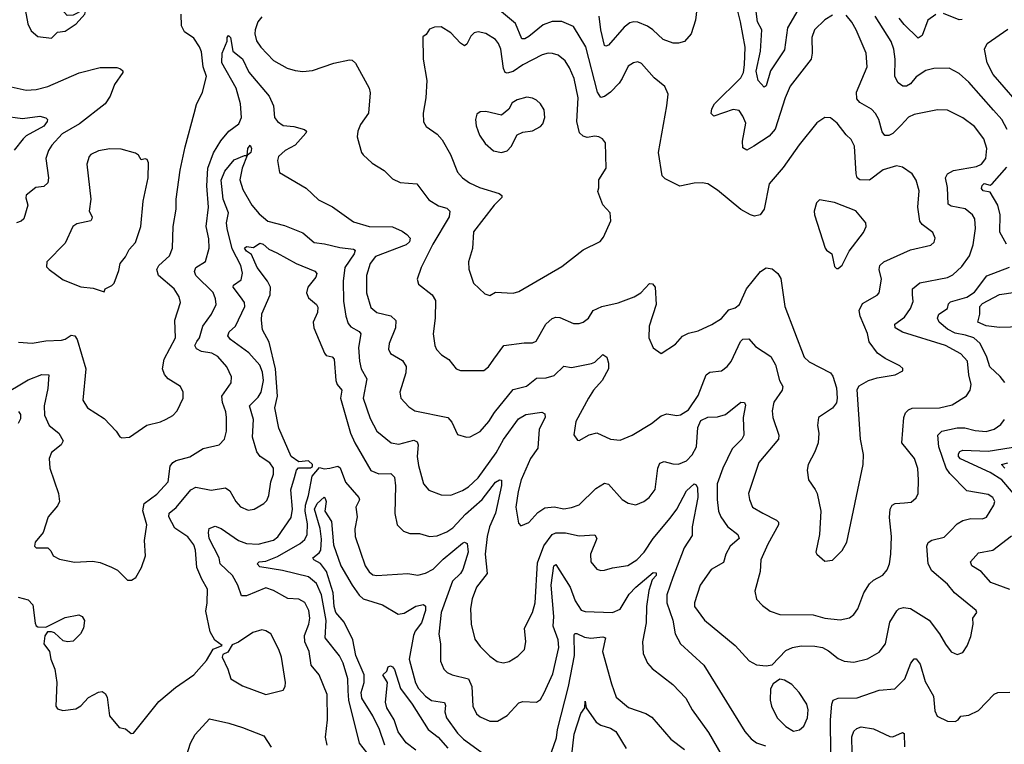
# Model space of a CAD drawing. Extents: x 1245432 to 1420865, y 606325 to 671314.
# Tile 53 of 256: x 1276551 to 1281607, y 650299 to 654017. Entities that reach past the tile are written whole.
import ezdxf

# ---------------------------------------------------------------- set-up
doc = ezdxf.new("R2010")
doc.units = 0

msp = doc.modelspace()

# ---------------------------------------------------------------- linework, layer by layer
at = {"layer": '0CON20XD'}
for points in [[(1280547.6, 654065), (1280494, 653975), (1280478.5, 653861.5), (1280406.7, 653755), (1280385, 653677.5), (1280375, 653670.6), (1280342.6, 653705), (1280333.3, 653753.3), (1280355.6, 653855.6), (1280362.1, 653965), (1280340.6, 654005), (1280309.2, 654245)], [(1280725, 654039.4), (1280685, 654015.6), (1280632.5, 653965), (1280619.6, 653925), (1280621.5, 653845), (1280615.4, 653815), (1280508.2, 653675), (1280481.5, 653615), (1280430.6, 653455), (1280400.3, 653419.7), (1280321.9, 653368.1), (1280285, 653346.5), (1280265, 653358.8), (1280262.7, 653392.7), (1280279.3, 653485), (1280265, 653521.9), (1280245, 653550.9), (1280215, 653555.8), (1280115, 653522.5), (1280102.7, 653535), (1280105, 653560), (1280119.6, 653585), (1280255, 653717.9), (1280267.6, 653745), (1280273.9, 653785), (1280276.8, 653875), (1280253.4, 654005), (1280217.9, 654145)], [(1276715, 653922.5), (1276745, 653952), (1276785, 653957.5), (1276841.2, 653995), (1276886, 654045), (1276890, 654065), (1276875, 654066), (1276825, 654040), (1276795, 654037.5), (1276739.3, 654099.3), (1276705.7, 654115.7), (1276638.3, 654111.7), (1276607.5, 654105), (1276591.2, 654095), (1276579.3, 654069.3), (1276593.3, 653995), (1276609.3, 653959.3), (1276645, 653930), (1276715, 653922.5)], [(1280034.3, 654115), (1280021.5, 654015), (1279999.1, 653945), (1279965, 653905.4), (1279935, 653896.9), (1279907, 653897), (1279855.7, 653915), (1279803.1, 653965), (1279775, 653982.9), (1279725.7, 654004.3), (1279705, 654005.5), (1279685, 654000), (1279655, 653978.2), (1279575, 653886.7), (1279560.5, 653880.5), (1279553.8, 653885), (1279535.3, 653965), (1279526.8, 654035)], [(1276545, 652362), (1276615, 652357.5), (1276685, 652368.9), (1276765, 652371.8), (1276785, 652376.9), (1276815, 652398.5), (1276835, 652394.3), (1276846, 652376), (1276890.6, 652225), (1276876, 652065), (1276900, 652025), (1276985, 651970.8), (1277046.2, 651905), (1277065, 651876.7), (1277075, 651871.2), (1277115, 651874), (1277203.7, 651936.3), (1277275, 651953.1), (1277303.1, 651966.9), (1277336.7, 651985), (1277360.5, 652009.5), (1277390, 652075), (1277390, 652105), (1277377.5, 652135), (1277313.9, 652173.9), (1277295, 652196), (1277284.5, 652225), (1277292.7, 652275), (1277350.8, 652385), (1277348.2, 652475), (1277377.1, 652565), (1277369.4, 652595), (1277343.5, 652635), (1277264.7, 652704.7), (1277254.5, 652735), (1277265.5, 652755), (1277321.2, 652805), (1277336.2, 652845), (1277338.4, 652955), (1277355.3, 653044.7), (1277353.9, 653095), (1277375.4, 653245), (1277400, 653365), (1277447.5, 653535), (1277458.3, 653581.7), (1277489.2, 653645), (1277510, 653725), (1277492.5, 653775), (1277485, 653852.5), (1277475, 653878), (1277445, 653922.2), (1277397.1, 653955), (1277382.5, 653985), (1277379.5, 654045)], [(1280174.4, 652505), (1280192.6, 652527.4), (1280225, 652538.2), (1280247.1, 652555), (1280282.9, 652635), (1280354.7, 652725.3), (1280385, 652743.1), (1280415, 652738.6), (1280444.2, 652715), (1280459.3, 652689.3), (1280480.5, 652545), (1280580, 652285), (1280605, 652261.9), (1280714.6, 652204.6), (1280727.4, 652187.4), (1280745, 652127.5), (1280749.3, 652075), (1280745, 652050), (1280725, 652024.2), (1280653.3, 651975), (1280648, 651935), (1280654.4, 651894.4), (1280651.1, 651845), (1280635, 651800), (1280600.8, 651735), (1280594.2, 651705), (1280602.5, 651655), (1280635.6, 651605.6), (1280645.8, 651585), (1280665.8, 651495), (1280658, 651375), (1280640, 651285), (1280643.9, 651273.9), (1280685, 651237.5), (1280725, 651243.3), (1280775, 651293.3), (1280798.8, 651335), (1280882.5, 651735), (1280884.4, 651785.6), (1280869.6, 651865), (1280851.2, 652118.8), (1280862.7, 652137.3), (1280910, 652165), (1280955, 652179.4), (1281047.5, 652195), (1281086.7, 652215), (1281086.1, 652226.1), (1281070.5, 652240.5), (1280995, 652277.5), (1280956.3, 652306.3), (1280913.4, 652363.4), (1280905, 652406.2), (1280866.8, 652495), (1280862.9, 652525), (1280879.7, 652560.3), (1280955, 652602.5), (1280964.3, 652615), (1280976.4, 652685), (1280965.4, 652735), (1280968.5, 652755), (1280989.2, 652775), (1281125, 652835.5), (1281230.3, 652859.7), (1281247.5, 652875), (1281252.5, 652895), (1281240, 652925), (1281186.1, 652966.1), (1281173.4, 652983.4), (1281163.8, 653055), (1281169.4, 653139.4), (1281155, 653193.3), (1281135, 653225.8), (1281085, 653260.8), (1281053, 653267), (1280985, 653245.7), (1280915.9, 653194.1), (1280865, 653195.5), (1280852.2, 653205), (1280846.2, 653225), (1280837.8, 653367.8), (1280821.2, 653401.2), (1280796, 653426), (1280748.6, 653485), (1280715, 653512.5), (1280685, 653514.2), (1280645, 653487.1), (1280554.5, 653375), (1280472.3, 653257.7), (1280399.2, 653175), (1280374.2, 653045), (1280353.3, 653015), (1280325, 653009.2), (1280303.8, 653015), (1280255, 653043.3), (1280135, 653141.4), (1280085, 653174), (1280055, 653180), (1280015, 653178.1), (1279941.7, 653161.7), (1279865, 653200.8), (1279850, 653215), (1279831.9, 653335), (1279873.8, 653575), (1279881.2, 653635), (1279864.1, 653674.1), (1279809.2, 653719.2), (1279745, 653792), (1279725, 653800), (1279702.5, 653795), (1279675, 653778.8), (1279645.8, 653714.2), (1279629.1, 653690.9), (1279585.8, 653644.2), (1279555, 653621.9), (1279535, 653617.1), (1279518.2, 653645), (1279457.9, 653877.9), (1279395, 653981.5), (1279335, 654007.5), (1279285, 654007.5), (1279239.2, 653990.8), (1279165, 653930.9), (1279145, 653919.2), (1279128.9, 653918.9), (1279097.4, 653997.4), (1279015.5, 654065)], [(1281255, 654042.9), (1281215, 654014.4), (1281185.2, 653935), (1281165, 653922.7), (1281092.4, 653992.4), (1281066.9, 654025)], [(1281391.7, 654018.3), (1281375, 654015.7), (1281295, 654047.9)], [(1277022.5, 651207.5), (1277052.5, 651192.5), (1277105, 651141.2), (1277125, 651140), (1277146.7, 651155), (1277176, 651205), (1277196.7, 651265), (1277192, 651345), (1277203.9, 651425), (1277184.2, 651495.8), (1277190, 651535), (1277255, 651582.9), (1277313.1, 651645), (1277323.8, 651725), (1277336.9, 651745), (1277355, 651755.4), (1277425, 651773.1), (1277494.1, 651815.9), (1277575, 651834.5), (1277602.7, 651865), (1277613.8, 651905), (1277613.8, 651975), (1277609.6, 652005), (1277592.2, 652052.2), (1277589.6, 652085), (1277637.4, 652152.6), (1277639.5, 652185), (1277614.7, 652234.7), (1277568.9, 652288.9), (1277537.5, 652305), (1277484.8, 652314.8), (1277458.6, 652328.6), (1277450, 652345), (1277461.5, 652365), (1277474.6, 652385), (1277492, 652445), (1277536.9, 652505), (1277560.4, 652555), (1277557.1, 652585), (1277545, 652616.9), (1277456.2, 652705), (1277447.9, 652725), (1277455.6, 652745), (1277504.5, 652775.5), (1277523.5, 652845), (1277522.8, 652892.8), (1277509.5, 652955), (1277521.1, 653055), (1277512.9, 653165), (1277517.8, 653255), (1277545.8, 653334.2), (1277584.2, 653395.8), (1277625, 653444.4), (1277677.1, 653482.9), (1277690.4, 653515), (1277685.5, 653584.5), (1277662.6, 653665), (1277589.5, 653795), (1277590.5, 653845), (1277616.4, 653906.4), (1277616, 653925), (1277623.8, 653935), (1277634, 653925), (1277645.5, 653855), (1277695, 653815.5), (1277727.5, 653747.5), (1277831.8, 653625), (1277853.8, 653575), (1277860, 653515), (1277874.4, 653495), (1277903.8, 653473.8), (1277958.5, 653468.5), (1278014.1, 653454.1), (1278023.8, 653445), (1278020.8, 653435), (1277965, 653372.2), (1277914, 653345), (1277880.8, 653315), (1277875.8, 653295), (1277885, 653233.3), (1278022.6, 653152.6), (1278085, 653092.9), (1278156.6, 653056.6), (1278265, 652978.9), (1278345, 652956), (1278465, 652954.5), (1278515, 652932.2), (1278538.6, 652915), (1278555.7, 652895), (1278553.6, 652876.4), (1278535, 652862.1), (1278378.8, 652801.2), (1278351.1, 652765), (1278332.5, 652705), (1278332.4, 652615), (1278355, 652539.4), (1278385, 652514.6), (1278456.7, 652496.7), (1278482.6, 652472.6), (1278480.4, 652435), (1278448.9, 652355), (1278445.7, 652325.7), (1278455, 652304.2), (1278517.3, 652267.3), (1278535, 652236.7), (1278534.6, 652205), (1278503.5, 652105), (1278508.6, 652075), (1278549.8, 652029.8), (1278580.4, 652010.4), (1278750, 651975), (1278771.1, 651951.1), (1278798.8, 651888.8), (1278845, 651874.2), (1278865, 651875.8), (1278915, 651904.4), (1278959.5, 651955), (1278989.4, 652000.6), (1279085, 652118.9), (1279153.4, 652136.6), (1279205, 652177.5), (1279255, 652179.1), (1279295, 652190.9), (1279345, 652238.6), (1279385, 652232.5), (1279488.2, 652251.8), (1279505, 652260), (1279545, 652298), (1279565.6, 652285.6), (1279575.4, 652255), (1279574.6, 652225), (1279542.8, 652165), (1279498.2, 652115), (1279472.1, 652075), (1279407.5, 651955), (1279396.4, 651886.4), (1279415, 651860), (1279425, 651857.5), (1279475, 651886), (1279515, 651896), (1279585, 651864.5), (1279635, 651858.6), (1279695.5, 651884.5), (1279795, 651944.4), (1279845, 651983.3), (1279875, 651994.4), (1279905, 651989.4), (1279925, 651985.6), (1279945, 651990), (1279985, 652014.5), (1280035, 652089.2), (1280076.2, 652193.8), (1280095, 652208.1), (1280155, 652215.6), (1280185, 652237.1), (1280205, 652262.5), (1280253.1, 652365), (1280265, 652377.8), (1280295, 652380), (1280329.1, 652339.1), (1280407.7, 652287.8), (1280431.8, 652245), (1280453.6, 652165), (1280470.6, 652135), (1280466.9, 652115), (1280424.5, 652055), (1280415, 652010), (1280417.9, 651975), (1280449.6, 651885), (1280448.5, 651865), (1280347.3, 651745), (1280294.4, 651585), (1280298.6, 651555), (1280314.2, 651515), (1280367.5, 651485), (1280438.3, 651448.3), (1280447.8, 651437.8), (1280448.5, 651425), (1280392.7, 651325), (1280357.8, 651245), (1280354.4, 651185), (1280326, 651085), (1280334.2, 651044.2), (1280365, 651011.2), (1280405, 650981.2), (1280455, 650964.3), (1280625, 650963.5), (1280685, 650946.7), (1280765, 650937.8), (1280812, 650948), (1280834.6, 650965.4), (1280855.4, 650994.6), (1280886.7, 651075), (1280915, 651121.4), (1280935, 651140), (1280983.1, 651166.9), (1281006.1, 651193.9), (1281017.5, 651225), (1281024.6, 651275), (1281028.5, 651365), (1281017.4, 651462.6), (1281020.6, 651505), (1281032, 651525), (1281046.5, 651533.5), (1281095, 651536.9), (1281129.5, 651540.5), (1281155, 651563.3), (1281164.5, 651585.5), (1281166.9, 651655), (1281163.8, 651713.8), (1281145.6, 651765), (1281081.5, 651845), (1281090.9, 651975), (1281100.7, 651999.3), (1281114.7, 652015.3), (1281135, 652022.8), (1281275, 652025.2), (1281339.5, 652040.5), (1281414, 652086), (1281431.5, 652115), (1281437.9, 652145), (1281425.3, 652195), (1281417.6, 652265), (1281385, 652302), (1281305, 652344.7), (1281085, 652412.9), (1281046.5, 652435), (1281044.4, 652455), (1281095, 652490), (1281126.5, 652535), (1281138.8, 652571.2), (1281135.9, 652605.9), (1281136.2, 652635), (1281172.8, 652667.2), (1281315, 652694.6), (1281343, 652707), (1281389.6, 652750.4), (1281429.5, 652805), (1281448.3, 652861.7), (1281458.8, 652945), (1281455.5, 652995), (1281444.4, 653015), (1281406.3, 653046.3), (1281335, 653060.4), (1281319.4, 653069.4), (1281316.2, 653155), (1281305.5, 653205), (1281315.6, 653225), (1281346.9, 653243.1), (1281465, 653263.9), (1281490.6, 653275), (1281512, 653305), (1281517.2, 653355), (1281502.5, 653405), (1281455, 653468.8), (1281395, 653512.5), (1281315, 653552.1), (1281265, 653553.6), (1281145, 653529.6), (1281115, 653516.4), (1281078.5, 653475), (1281035, 653432.5), (1281015, 653422.3), (1280993.1, 653423.1), (1280980.9, 653440.9), (1280963.2, 653505), (1280946.2, 653536.2), (1280925, 653558.2), (1280865, 653592.7), (1280850.6, 653610.6), (1280847.7, 653645), (1280902.9, 653775), (1280898.2, 653845), (1280847.5, 653965), (1280825, 654004.3), (1280795, 654040.8)], [(1277795, 654031.8), (1277774.7, 654005), (1277760.3, 653965), (1277758.8, 653945), (1277768, 653908), (1277788.8, 653875), (1277855, 653808.1), (1277925, 653767.5), (1277966.5, 653756.5), (1278005, 653751.5), (1278055, 653755.5), (1278165, 653794.4), (1278245, 653811.2), (1278258.3, 653808.3), (1278275, 653793.3), (1278345.4, 653665.4), (1278351.3, 653641.3), (1278342.4, 653537.6), (1278301.3, 653478.7), (1278288, 653445), (1278284.3, 653415), (1278295, 653377.5), (1278306.2, 653335), (1278315, 653323.3), (1278361.2, 653281.2), (1278422.9, 653242.9), (1278465, 653200), (1278505, 653180.8), (1278590, 653175), (1278652.7, 653092.7), (1278701.1, 653061.1), (1278745, 653049.4), (1278760, 653035), (1278757.3, 653005), (1278672.8, 652865), (1278613.5, 652745), (1278592.5, 652685), (1278599.7, 652659.7), (1278668.6, 652605), (1278686.1, 652576.1), (1278685.4, 652484.6), (1278674.3, 652405), (1278682.2, 652345), (1278691.4, 652325), (1278717.7, 652297.7), (1278755, 652273.3), (1278793.3, 652225), (1278815, 652216.7), (1278935, 652216.2), (1278958, 652235), (1278985.3, 652274.7), (1279036.7, 652345), (1279141.2, 652358.8), (1279185, 652357.8), (1279203, 652367), (1279253.1, 652455), (1279286.2, 652483.8), (1279305, 652490), (1279325, 652488.1), (1279395, 652457.5), (1279425, 652457.5), (1279445, 652464.3), (1279472.5, 652485), (1279496.2, 652525), (1279540, 652545), (1279625, 652564.5), (1279705.8, 652595), (1279741.2, 652615), (1279785, 652663.3), (1279800.7, 652660.7), (1279813.9, 652643.9), (1279819.1, 652555), (1279783.3, 652445), (1279782, 652385), (1279805, 652333.3), (1279845, 652303.3), (1279918.6, 652351.4), (1279955, 652392.9), (1279985, 652408.2), (1280035, 652419.4), (1280105, 652451.9), (1280155, 652483.1), (1280174.4, 652505)], [(1281622.6, 653452.6), (1281594.5, 653505), (1281552.4, 653552.4), (1281425, 653696.4), (1281375, 653741.5), (1281325, 653767.8), (1281245, 653765.6), (1281205, 653755.6), (1281155, 653723.5), (1281125, 653687.8), (1281105, 653675.6), (1281085.6, 653675.6), (1281062.8, 653692.8), (1281045.5, 653725), (1281047.6, 653815), (1281040, 653865), (1281025.8, 653905), (1280944.1, 654035)], [(1278965, 652601.2), (1278995, 652618.8), (1279085, 652614.2), (1279115, 652622.9), (1279335, 652750), (1279444.6, 652835.4), (1279531.9, 652878.1), (1279549.1, 652900.9), (1279586, 652985), (1279583.8, 653025), (1279545.9, 653065.9), (1279520, 653135), (1279525.9, 653154.1), (1279525.6, 653194.4), (1279562, 653255), (1279559.2, 653385), (1279543.8, 653405), (1279525.5, 653415.5), (1279505, 653419.4), (1279465, 653412.2), (1279445, 653418.5), (1279426.5, 653436.5), (1279412.6, 653495), (1279418.6, 653615), (1279397.8, 653715), (1279375, 653769.2), (1279352.2, 653805), (1279315.8, 653835), (1279286.6, 653843.4), (1279265, 653844.6), (1279235, 653836.2), (1279135, 653785.3), (1279085, 653751.6), (1279055, 653741.8), (1279045, 653745.8), (1279035.8, 653765.8), (1279021.5, 653865), (1279010, 653895), (1278994.3, 653915), (1278945, 653945.5), (1278905, 653954.3), (1278885, 653950), (1278868.3, 653931.7), (1278848, 653892), (1278835, 653882.5), (1278815, 653895.7), (1278765, 653949.6), (1278715, 653980), (1278681.3, 653978.7), (1278655, 653967.5), (1278638.8, 653941.2), (1278621.7, 653928.3), (1278623.5, 653815), (1278642.1, 653705), (1278636.4, 653615), (1278622.4, 653537.6), (1278625, 653492.5), (1278637.9, 653467.9), (1278695, 653429.2), (1278719.8, 653399.8), (1278763.3, 653325), (1278800, 653235), (1278824.6, 653204.6), (1278860.2, 653180.2), (1278912, 653155), (1279012.5, 653125), (1279026.7, 653115), (1279026.2, 653105), (1278986.9, 653065), (1278881.9, 652928.1), (1278877.2, 652842.8), (1278855.7, 652775), (1278857.3, 652737.3), (1278882, 652665), (1278939.7, 652609.7), (1278965, 652601.2)], [(1281663.6, 653605), (1281550, 653735), (1281518.8, 653795), (1281505.7, 653865), (1281518.8, 653895), (1281625, 653967.9)], [(1276412.4, 653692.4), (1276585, 653655.5), (1276635, 653659.1), (1276695, 653674.5), (1276856.2, 653743.8), (1276965, 653771.5), (1277050.6, 653770.6), (1277068.8, 653765), (1277080, 653755), (1277080, 653745), (1277037.1, 653685), (1277016, 653625), (1276990.8, 653585), (1276857.6, 653482.4), (1276769.5, 653430.5), (1276716.6, 653373.4), (1276698.9, 653345), (1276685.4, 653305), (1276698.5, 653205), (1276695, 653178.8), (1276675, 653160), (1276634.7, 653155.3), (1276585, 653115.8), (1276582.8, 653102.8), (1276593.3, 653065), (1276572.5, 652995), (1276557.9, 652982.1), (1276535, 652974.5)], [(1279025, 653335.8), (1279055, 653344), (1279074.2, 653365.8), (1279105, 653426.7), (1279135, 653440), (1279185, 653446.2), (1279225, 653468), (1279238.3, 653481.7), (1279248.6, 653515), (1279244.2, 653555), (1279226.2, 653585), (1279204.2, 653604.2), (1279185, 653614), (1279155, 653618.6), (1279105, 653605.6), (1279079.5, 653590.5), (1279062.5, 653557.5), (1279025, 653526.2), (1278945, 653545.7), (1278915, 653544), (1278898.8, 653531.2), (1278892.5, 653505), (1278895, 653472.5), (1278912.9, 653425), (1278940.7, 653380.7), (1278985, 653344.2), (1279025, 653335.8)], [(1276465, 653522.9), (1276565, 653509.4), (1276655, 653522.4), (1276685, 653513.1), (1276693.1, 653505), (1276692.7, 653495), (1276675, 653469.7), (1276585, 653420.4), (1276568.7, 653405), (1276522.2, 653347.8)], [(1276543.8, 651053.8), (1276595, 651040), (1276618.6, 651015), (1276629.7, 650919.7), (1276635.7, 650905.7), (1276645, 650901.4), (1276685, 650900), (1276785, 650948.9), (1276855, 650963.3), (1276872.5, 650955), (1276883.6, 650933.6), (1276878, 650895), (1276864, 650865), (1276825, 650828.6), (1276796.2, 650823.8), (1276775, 650830), (1276729.8, 650869.8), (1276714.1, 650875.9), (1276694.2, 650875.8), (1276680, 650855), (1276675.8, 650815), (1276703.8, 650775), (1276711.2, 650735), (1276730.8, 650685), (1276742.5, 650615), (1276736.7, 650495), (1276745, 650480), (1276772.3, 650472.3), (1276839.7, 650480.3), (1276865, 650495.8), (1276905, 650538.8), (1276955, 650566.2), (1276975, 650568.8), (1276989.7, 650559.7), (1277000.6, 650540.6), (1277012.2, 650445), (1277062.5, 650385), (1277095, 650377.5), (1277123.8, 650353.8), (1277135, 650356), (1277265, 650518), (1277350.4, 650589.6), (1277445.6, 650655), (1277510.7, 650729.3), (1277545, 650787.5), (1277590, 650805), (1277552.5, 650832.5), (1277529.6, 650875), (1277507.4, 650982.6), (1277514.5, 651025), (1277515.6, 651095), (1277485.7, 651145.7), (1277461.4, 651205), (1277454.7, 651295), (1277445, 651322.9), (1277415, 651363.2), (1277348.4, 651408.4), (1277316.7, 651465), (1277317.9, 651485), (1277355, 651513.8), (1277430, 651605), (1277455, 651618.1), (1277535, 651603.1), (1277608.8, 651615), (1277629.9, 651599.9), (1277660.9, 651545), (1277685, 651517.8), (1277725, 651499.5), (1277755, 651504.5), (1277805.4, 651534.6), (1277820.2, 651549.8), (1277830.9, 651575), (1277841.1, 651645), (1277855.3, 651685), (1277855.3, 651715), (1277835, 651743.1), (1277786.7, 651775), (1277769.6, 651799.6), (1277746.2, 651875), (1277751.1, 651965), (1277731.1, 652035), (1277775, 652080.4), (1277790.3, 652105), (1277802.7, 652165), (1277798.8, 652208.8), (1277785, 652244.4), (1277727.6, 652307.6), (1277633.5, 652375), (1277619.5, 652395), (1277626.7, 652415), (1277659.2, 652445), (1277706.7, 652545), (1277705.5, 652565), (1277685.2, 652595.2), (1277646.7, 652645), (1277648.6, 652655), (1277688.4, 652681.6), (1277694.6, 652715.4), (1277686.3, 652755), (1277641.7, 652841.7), (1277616.7, 652945), (1277613.5, 652975), (1277623.3, 653025), (1277595.8, 653095), (1277586.2, 653193.8), (1277605, 653240), (1277652.7, 653297.3), (1277705, 653320), (1277720, 653320), (1277721.9, 653355), (1277735, 653373.1), (1277741.6, 653355), (1277738.9, 653335), (1277720, 653320), (1277692.8, 653255), (1277681.1, 653195), (1277697.3, 653145), (1277743.8, 653065), (1277780.9, 653020.9), (1277825, 652982.5), (1277911.1, 652961.1), (1278005, 652922.5), (1278062.7, 652872.7), (1278117, 652867), (1278195, 652848.5), (1278265, 652840), (1278273.6, 652833.6), (1278268.8, 652815), (1278220.3, 652745), (1278212.5, 652675), (1278213.3, 652573.3), (1278225.9, 652495.9), (1278238.2, 652458.2), (1278250.9, 652440.9), (1278295, 652416.4), (1278302.5, 652405), (1278291.3, 652335), (1278295.4, 652265), (1278304.4, 652225), (1278333.9, 652173.9), (1278314.7, 652075), (1278351.2, 651971.2), (1278385.9, 651905.9), (1278458, 651845), (1278498.6, 651838.6), (1278575, 651858.5), (1278591.4, 651851.4), (1278597.5, 651835), (1278592.5, 651775), (1278598.9, 651728.9), (1278625.5, 651635.5), (1278652.5, 651602.5), (1278715, 651578.6), (1278765, 651576.5), (1278825, 651600.8), (1278855, 651619.6), (1278905, 651666.5), (1278997.1, 651795), (1279035, 651863.3), (1279111.9, 651968.1), (1279149.7, 651990.3), (1279232.6, 652002.6), (1279248.6, 651995), (1279250, 651975), (1279218.4, 651915), (1279212.2, 651817.8), (1279173.8, 651765), (1279126.9, 651655), (1279111.1, 651595), (1279099.6, 651515), (1279112.7, 651432.7), (1279125, 651420), (1279165, 651437.5), (1279211.2, 651488.8), (1279247.4, 651512.6), (1279295, 651517.3), (1279345, 651507.7), (1279385, 651513.6), (1279425, 651526.7), (1279509.2, 651610.8), (1279555, 651639.4), (1279575, 651632.9), (1279644.2, 651555), (1279675, 651535.8), (1279715, 651528.1), (1279755.4, 651544.6), (1279782.9, 651565), (1279813.7, 651606.3), (1279828.2, 651715), (1279839.1, 651740.9), (1279860.9, 651749.1), (1279905, 651737.3), (1279935, 651736.5), (1279975, 651753.8), (1280005, 651783.8), (1280026.7, 651825), (1280033, 651925), (1280049.8, 651960.2), (1280085, 651977.8), (1280135, 651979.2), (1280175, 651990.6), (1280255, 652054.4), (1280272.9, 652052.9), (1280278.9, 652038.9), (1280265.7, 651975), (1280269.6, 651885), (1280259.6, 651865), (1280209.4, 651815), (1280161.8, 651715), (1280132.2, 651635), (1280132, 651555), (1280140.4, 651495), (1280151.8, 651465), (1280185.6, 651415.6), (1280239.4, 651375), (1280245.6, 651355), (1280199.2, 651315), (1280178, 651275), (1280165, 651231.9), (1280102.5, 651195), (1280045.7, 651115), (1280015.6, 651025), (1280015.7, 651005), (1280068.1, 650935), (1280225, 650805.6), (1280297.5, 650727.5), (1280335, 650705.6), (1280385, 650701.1), (1280415, 650705.8), (1280485, 650779.4), (1280520, 650795), (1280565, 650803.5), (1280635, 650802.5), (1280673.3, 650795), (1280705, 650778.9), (1280755, 650738.1), (1280784.5, 650724.5), (1280835, 650720), (1280905, 650737.8), (1280965, 650771.5), (1280996.5, 650815), (1281019.5, 650925), (1281055, 650984.2), (1281065.5, 650994.5), (1281089.7, 651000.3), (1281125, 650995.6), (1281221.4, 650935), (1281275, 650866.2), (1281305, 650812), (1281335, 650773.8), (1281365, 650758.8), (1281395, 650770), (1281416.9, 650803.1), (1281435, 650852.5), (1281446.7, 650915), (1281445.8, 650945), (1281466, 650975), (1281463.3, 650985), (1281351.9, 651075), (1281315, 651119.5), (1281235, 651189.5), (1281216.2, 651225), (1281209.4, 651315), (1281216.4, 651333.6), (1281234.7, 651345.3), (1281298.4, 651361.6), (1281332.5, 651395), (1281365, 651430.5), (1281395, 651447.5), (1281435, 651456.7), (1281495, 651455.6), (1281515.4, 651464.6), (1281554.3, 651525), (1281558.9, 651545), (1281548.1, 651565), (1281525, 651580), (1281415, 651599.1), (1281327.7, 651687.7), (1281309.6, 651715), (1281271, 651825), (1281265.6, 651885), (1281286, 651905), (1281365, 651922.5), (1281405, 651922.4), (1281458.3, 651908.3), (1281515, 651903.5), (1281554.7, 651915.3), (1281590.1, 651939.9), (1281608.9, 651965)], [(1276985, 652620), (1276990, 652635), (1277025, 652652.5), (1277036.2, 652665), (1277060.5, 652729.5), (1277066.7, 652765), (1277095, 652800), (1277112.9, 652837.1), (1277146.5, 652873.5), (1277173.1, 652955), (1277184.6, 653085), (1277211.5, 653205), (1277212.3, 653282.3), (1277205, 653300), (1277195, 653303.3), (1277175, 653297.5), (1277160.8, 653320.8), (1277145, 653332), (1277073, 653353), (1277014.3, 653354.3), (1276955, 653344.4), (1276916.2, 653325), (1276908, 653315), (1276896.7, 653275), (1276917.1, 653095), (1276908.6, 653035), (1276923.8, 653005), (1276921.2, 652995), (1276915.6, 652984.4), (1276845, 652969.2), (1276823.8, 652956.2), (1276785, 652870.8), (1276690, 652775), (1276688.3, 652748.3), (1276702.5, 652735), (1276775, 652682), (1276865, 652646.7), (1276928.3, 652638.3), (1276985, 652620)], [(1281619.2, 652865), (1281585, 652926.2), (1281586.1, 653016.1), (1281574.7, 653065), (1281535, 653131.6), (1281498.3, 653138.3), (1281490.3, 653150.3), (1281493.4, 653166.6), (1281504.5, 653175.5), (1281535, 653167.1), (1281545, 653174.1), (1281620.3, 653259.7)], [(1280755, 652740), (1280775, 652757.5), (1280810.3, 652829.7), (1280883.8, 652925), (1280898, 652955), (1280896.2, 652975), (1280845, 653035.8), (1280735, 653079.2), (1280658.3, 653091.7), (1280643.6, 653076.4), (1280631.2, 653035), (1280632, 653015), (1280688, 652845), (1280695, 652833.3), (1280722.5, 652815), (1280735, 652750), (1280745, 652740), (1280755, 652740)], [(1278130, 650295), (1278122.3, 650335), (1278132.3, 650425), (1278129.7, 650555), (1278088.8, 650655), (1278047.3, 650705), (1278036.9, 650775), (1278014.7, 650825), (1278012.8, 650857.2), (1278036.7, 650915), (1278040.9, 650945), (1278036.4, 650985), (1278015, 651025.5), (1277985, 651043.6), (1277927.3, 651047.3), (1277855, 651087.5), (1277815, 651100.8), (1277715, 651060.6), (1277690.5, 651060.5), (1277671.1, 651115), (1277644.1, 651165), (1277581.2, 651225), (1277575.3, 651255), (1277524.8, 651355), (1277520, 651385), (1277523.3, 651406.7), (1277555, 651417.1), (1277585, 651406.5), (1277675, 651344.2), (1277715, 651328.9), (1277775, 651326.4), (1277855, 651345.3), (1277876.2, 651363.8), (1277945, 651462), (1277951.2, 651505), (1277944.2, 651605), (1277962.1, 651667.9), (1277972, 651705), (1277982.5, 651717.5), (1278045, 651717.1), (1278055, 651723.9), (1278054.9, 651735), (1278035, 651752.8), (1277985, 651748), (1277945.8, 651775), (1277881.4, 651921.4), (1277861.6, 652025), (1277875.1, 652085.1), (1277864.1, 652225), (1277832.9, 652362.9), (1277797.3, 652425), (1277792.2, 652475), (1277795, 652506.7), (1277837.3, 652605), (1277838.2, 652645), (1277823.6, 652675), (1277771, 652745), (1277741.3, 652811.3), (1277715, 652829.6), (1277705.8, 652845), (1277715, 652852.9), (1277752.4, 652847.6), (1277785, 652870.6), (1277802, 652865), (1277829.8, 652839.8), (1277870.8, 652820.8), (1277970, 652765), (1278067.1, 652727.1), (1278077.8, 652715), (1278072.2, 652695), (1278031.1, 652645), (1278024.7, 652615), (1278035, 652590), (1278075.5, 652555.5), (1278082.5, 652542.5), (1278080.4, 652515), (1278058.8, 652465), (1278061.4, 652435), (1278116.9, 652305), (1278125, 652293.8), (1278156.5, 652286.5), (1278165.3, 652275.3), (1278174.1, 652165), (1278180.7, 652145), (1278204.7, 652115), (1278198.2, 652075), (1278250, 651895), (1278272.7, 651845), (1278355, 651704.4), (1278395, 651686.5), (1278457.5, 651687.5), (1278475, 651670), (1278480.3, 651625), (1278477, 651483), (1278489.4, 651425), (1278521.7, 651391.7), (1278555, 651381.1), (1278605, 651380), (1278655, 651364.4), (1278695, 651368.2), (1278745, 651388.2), (1278775, 651409.6), (1278840.1, 651479.9), (1278926.8, 651555), (1278995, 651643.8), (1279015, 651655.6), (1279025, 651653.3), (1279025, 651626.7), (1278993.8, 651485), (1278964.3, 651415), (1278952.1, 651365), (1278942.1, 651275), (1278950.9, 651175), (1278896.9, 651105), (1278873.9, 651045), (1278865.4, 650995), (1278869.5, 650915), (1278888.3, 650838.3), (1278915, 650800.8), (1278965, 650751.4), (1279003.2, 650723.2), (1279035, 650716), (1279065, 650724), (1279109.7, 650750.3), (1279143.8, 650785), (1279150, 650825), (1279142.7, 650895), (1279184.6, 650975), (1279198.8, 651025), (1279211, 651229), (1279243.3, 651316.7), (1279285, 651375.4), (1279305, 651383.1), (1279353.4, 651383.4), (1279425, 651367.7), (1279505, 651374), (1279514.3, 651354.3), (1279482.9, 651275), (1279484.5, 651235), (1279515, 651198.1), (1279535, 651191.1), (1279555, 651192.5), (1279595.4, 651204.6), (1279674.7, 651215.3), (1279721.1, 651245), (1279758.2, 651285), (1279804.5, 651355), (1279891.6, 651458.4)], [(1281609.7, 652155), (1281586.1, 652186.1), (1281532.5, 652235), (1281516.9, 652285), (1281483.1, 652355), (1281450.5, 652385), (1281407.6, 652397.6), (1281355, 652407.5), (1281315, 652429), (1281272.9, 652465), (1281264.6, 652485), (1281270.5, 652505), (1281315.3, 652534.7), (1281321.2, 652558.8), (1281330.7, 652569.3), (1281415, 652592.9), (1281455, 652617.8), (1281518.3, 652701.7), (1281633.6, 652746.4)], [(1281695, 652440), (1281583.5, 652436.5), (1281515, 652446), (1281471.1, 652465), (1281482.1, 652505), (1281482.4, 652545), (1281495, 652560), (1281582.5, 652607.5), (1281665, 652618.6)], [(1276455, 652084.5), (1276595, 652168.2), (1276665, 652195.8), (1276701.2, 652195), (1276694.8, 652125), (1276676, 652035), (1276677.6, 651987.6), (1276702.5, 651935), (1276751.9, 651895), (1276774, 651855), (1276764.2, 651835), (1276715, 651795.8), (1276702.2, 651765), (1276705.6, 651715), (1276749.6, 651585), (1276755.5, 651545), (1276745, 651522.5), (1276697.5, 651465), (1276671.2, 651385), (1276631.2, 651335), (1276626.7, 651315), (1276636.4, 651306.4), (1276695.9, 651305.9), (1276710.7, 651290.7), (1276722.5, 651265), (1276755, 651249.2), (1276833, 651233), (1276925, 651237.5), (1276965, 651232), (1277022.5, 651207.5)], [(1276545.6, 652005.6), (1276555, 651991.2), (1276555, 651968.8), (1276543.8, 651945)], [(1281714.7, 651514.7), (1281595, 651655.2), (1281535, 651692.8), (1281383.3, 651763.3), (1281372.4, 651775), (1281371.5, 651788.5), (1281379.6, 651800.4), (1281395, 651807.5), (1281525, 651802), (1281685, 651829.1)], [(1278390.8, 650185), (1278295.3, 650305.3), (1278240.9, 650525), (1278237.6, 650572.4), (1278236.8, 650635), (1278212.4, 650715), (1278192.6, 650752.6), (1278120.3, 650845), (1278125.6, 650934.4), (1278101.1, 651065), (1278075, 651122.9), (1278035, 651157.3), (1277899.9, 651189.9), (1277785, 651209.7), (1277771.1, 651225), (1277780.8, 651235), (1277815, 651239), (1277875, 651262.7), (1277991.1, 651328.9), (1278015, 651349.5), (1278026.7, 651375), (1278029.6, 651430.4), (1278017.8, 651495), (1278018.4, 651525), (1278034.5, 651575), (1278053.2, 651675), (1278090.5, 651719.5), (1278115, 651712.6), (1278144.4, 651715.6), (1278185, 651725.4), (1278197.6, 651717.6), (1278225, 651644.4), (1278293.3, 651565), (1278296.2, 651553.8), (1278278.1, 651515), (1278283.3, 651465), (1278272.9, 651405), (1278273.8, 651365), (1278324.8, 651214.8), (1278345, 651183.5), (1278365, 651168.2), (1278385.5, 651164.5), (1278545, 651175.5), (1278595, 651167.3), (1278635, 651176), (1278675, 651196.6), (1278725, 651249.2), (1278825, 651331.5), (1278835, 651335.7), (1278848.3, 651328.3), (1278853.8, 651285), (1278826.5, 651195), (1278814.6, 651175), (1278773.1, 651135), (1278716, 650975), (1278704, 650864), (1278712.9, 650815), (1278711.9, 650725), (1278730, 650685), (1278747, 650667), (1278771.2, 650655), (1278855, 650634.5), (1278873.5, 650595), (1278878.2, 650495), (1278896.9, 650455), (1278915, 650438.9), (1278965, 650416.7), (1279005, 650418.1), (1279055, 650445.6), (1279115, 650511.1), (1279135, 650518.2), (1279205, 650515.6), (1279225, 650529.2), (1279245, 650562.5), (1279289.5, 650660.5), (1279320.3, 650795), (1279317.1, 650835), (1279291.2, 650905), (1279293.9, 650955), (1279280.6, 651115), (1279293.9, 651215), (1279305, 651222), (1279377.3, 651105), (1279403.1, 651035), (1279435, 650987.3), (1279455, 650980.8), (1279595, 650974.6), (1279635, 650992.7), (1279681, 651069), (1279715.4, 651104.6), (1279805, 651180), (1279818.8, 651178.8), (1279819.3, 651165), (1279798.3, 651141.7), (1279782.3, 651087.7), (1279770.3, 651005), (1279768.8, 650921.2), (1279748.6, 650825), (1279753.1, 650765), (1279774.4, 650715), (1279798.2, 650688.2), (1279905.9, 650605.9), (1279971.5, 650535), (1280004.5, 650475), (1280089, 650359), (1280158.1, 650238.1)], [(1281609.3, 651715), (1281593.5, 651735), (1281625, 651743.3)], [(1279891.6, 651458.4), (1279925.3, 651505), (1279975, 651599.1), (1280015, 651634.4), (1280025, 651629.4), (1280031.8, 651615), (1280033.8, 651565), (1280004.7, 651415), (1280005, 651370), (1279963.4, 651306.6), (1279904.7, 651155), (1279874.4, 651065.6), (1279873.6, 651025), (1279904.6, 650935), (1279917.3, 650865), (1279944.5, 650815), (1280063.6, 650705), (1280275, 650364), (1280306.9, 650326.9), (1280335, 650305.8), (1280381.4, 650291.4)], [(1278426.2, 650295), (1278398.9, 650375), (1278364.8, 650445), (1278307.5, 650535), (1278305.2, 650565), (1278319.3, 650615), (1278319.8, 650655), (1278277.7, 650755), (1278261.1, 650835), (1278217.6, 650925), (1278174.8, 650975), (1278166.8, 651005), (1278161.6, 651075), (1278126.2, 651185), (1278095, 651226.5), (1278061.9, 651245), (1278057.1, 651255), (1278089.5, 651280.5), (1278097.7, 651295), (1278101.7, 651351.7), (1278094.2, 651405.8), (1278065.7, 651505.7), (1278078.9, 651535), (1278115, 651567.5), (1278120.5, 651560.5), (1278125.4, 651545), (1278117.5, 651495), (1278151.9, 651441.9), (1278162.6, 651322.6), (1278200.2, 651215), (1278258.6, 651115), (1278295, 651063.1), (1278315, 651044.7), (1278415, 651013.8), (1278495, 650967.1), (1278525, 650971.8), (1278585, 651008.1), (1278625, 651015.7), (1278635, 651008), (1278635.2, 650985), (1278615, 650922.7), (1278581.6, 650878.4), (1278572.8, 650857.2), (1278551.4, 650735), (1278583.2, 650613.2), (1278599.3, 650585), (1278635.6, 650545.6), (1278665, 650524.1), (1278733.3, 650513.3), (1278737.8, 650497.8), (1278734.7, 650464.7), (1278742.3, 650435), (1278799.7, 650355), (1278829.6, 650325), (1278954.4, 650235)], [(1281635, 651093.8), (1281538.7, 651128.7), (1281488.6, 651185), (1281440.6, 651215), (1281433.5, 651235), (1281475, 651281.8), (1281548.6, 651295), (1281645, 651368.8)], [(1277815, 650554.2), (1277904.1, 650575.9), (1277914.2, 650595.8), (1277915.6, 650615), (1277895.6, 650745), (1277881.8, 650785), (1277840, 650865), (1277815, 650881.5), (1277794.6, 650885.4), (1277747.9, 650872.1), (1277675, 650822.5), (1277641.7, 650808.3), (1277619.3, 650770.7), (1277595, 650760), (1277590, 650745), (1277620, 650685), (1277635, 650634), (1277695, 650598), (1277815, 650554.2)], [(1279281.9, 650258.1), (1279307.8, 650332.2), (1279312.3, 650375), (1279369.8, 650595), (1279400.2, 650755), (1279399.1, 650860.9), (1279402.6, 650867.4), (1279412.8, 650867.2), (1279450.9, 650849.1), (1279483.3, 650843.3), (1279545, 650849.6), (1279560, 650845), (1279544.2, 650775), (1279589.5, 650609.5), (1279615, 650540), (1279677.2, 650487.2), (1279766.9, 650456.9), (1279797.6, 650437.6), (1279895.6, 650325), (1279965, 650271.4)], [(1280716.7, 650255), (1280714.8, 650425), (1280721.3, 650505), (1280728.6, 650525), (1280754.5, 650535.5), (1280852.6, 650537.4), (1280965, 650576.4), (1281045, 650583.1), (1281097.1, 650635), (1281128.2, 650715), (1281145, 650738), (1281155, 650738), (1281175, 650709.2), (1281201.6, 650621.6), (1281244.6, 650545), (1281250.7, 650470.7), (1281263.2, 650443.2), (1281315, 650418), (1281355, 650415.8), (1281370, 650425), (1281385, 650442.5), (1281425, 650447.5), (1281475, 650472), (1281554.6, 650555.4), (1281575, 650564.4), (1281635, 650565.8)], [(1278585, 650269.1), (1278535, 650306.7), (1278495, 650363.3), (1278474, 650424), (1278436.1, 650485), (1278430, 650515), (1278439.1, 650615), (1278416, 650655), (1278436.9, 650673.1), (1278443.9, 650696.1), (1278455, 650700.8), (1278465, 650696.5), (1278475, 650682.9), (1278505.8, 650585.8), (1278566.2, 650505), (1278648.6, 650375), (1278700.7, 650335), (1278749.1, 650279.1)], [(1280525, 650365.6), (1280555, 650372.2), (1280578.6, 650391.4), (1280596.9, 650435), (1280600.4, 650475), (1280593.6, 650505), (1280554.7, 650564.7), (1280515.6, 650605), (1280478, 650628), (1280455, 650632.5), (1280421.2, 650608.8), (1280407.4, 650582.6), (1280405.6, 650525), (1280412.5, 650495), (1280441.8, 650435), (1280485, 650389.5), (1280525, 650365.6)], [(1279382.4, 650215), (1279399.3, 650350.7), (1279433.5, 650456.5), (1279453.3, 650485), (1279455, 650520.8), (1279460, 650485), (1279511.6, 650411.6), (1279535, 650396.4), (1279585, 650381.4), (1279612.5, 650365), (1279665, 650277.8)], [(1277406.5, 650235), (1277428.6, 650305), (1277451.7, 650348.3), (1277525, 650430), (1277625, 650407.8), (1277695, 650384.4), (1277805, 650342.5), (1277843.1, 650283.1)], [(1280825.5, 650255), (1280823.8, 650336.2), (1280834.7, 650365.3), (1280849.8, 650380.2), (1280871.7, 650388.3), (1280935, 650378.2), (1281018.7, 650338.7), (1281035, 650337.1), (1281085, 650358.8), (1281093.6, 650353.6), (1281094.6, 650285)]]:
    msp.add_lwpolyline(points, dxfattribs=at)

doc.saveas('drawing.dxf')
